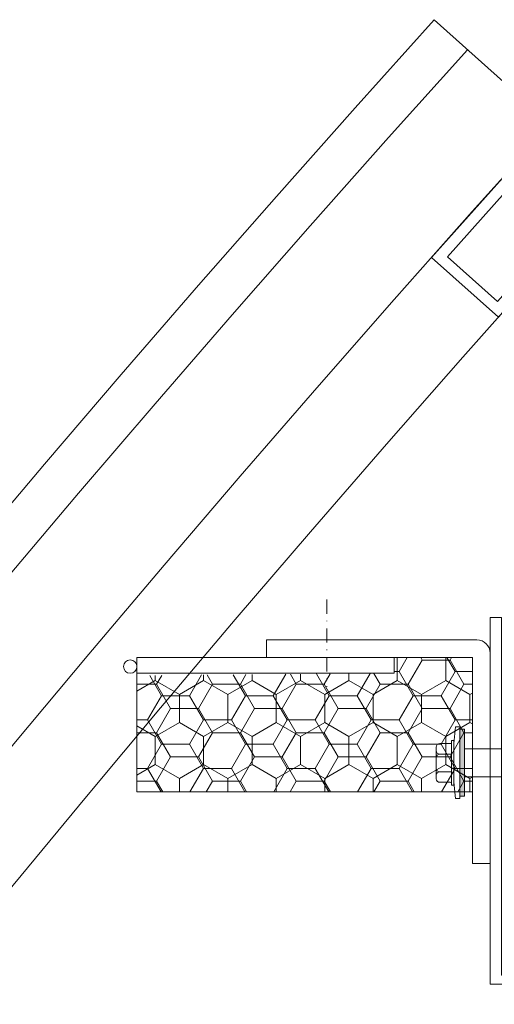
# Model space of a CAD drawing. Header units: millimetres. Extents: x -385852 to 693036, y -525006 to 444206.
# Tile 99 of 156: x 204442 to 204548, y 57036 to 57256. Entities that reach past the tile are written whole.
import ezdxf

# ---------------------------------------------------------------- set-up
doc = ezdxf.new("R2010")
doc.units = ezdxf.units.MM
doc.linetypes.add('DASHDOT', pattern=[25.4, 12.7, -6.35, 0, -6.35])
for name, color, linetype, lineweight in [('A99_N_kce-pohl', 7, 'Continuous', 9), ('A99_N_kce-rez-sil', 6, 'Continuous', 18), ('A99_N_kce-rez-ten', 4, 'Continuous', 20), ('A99_N_kce-rez-ten @ 200 VP1', 4, 'Continuous', 20), ('A99_N_kce-rez-ten @ 200 VP10', 4, 'Continuous', 20), ('A99_N_kce-rez-ten @ 200 VP11', 4, 'Continuous', 20), ('A99_N_kce-rez-ten @ 200 VP12', 4, 'Continuous', 20), ('A99_N_kce-rez-ten @ 200 VP13', 4, 'Continuous', 20), ('A99_N_kce-rez-ten @ 200 VP14', 4, 'Continuous', 20), ('A99_N_kce-rez-ten @ 200 VP15', 4, 'Continuous', 20), ('A99_N_kce-rez-ten @ 200 VP16', 4, 'Continuous', 20), ('A99_N_kce-rez-ten @ 200 VP17', 4, 'Continuous', 20), ('A99_N_kce-rez-ten @ 200 VP18', 4, 'Continuous', 20), ('A99_N_kce-rez-ten @ 200 VP19', 4, 'Continuous', 20), ('A99_N_kce-rez-ten @ 200 VP2', 4, 'Continuous', 20), ('A99_N_kce-rez-ten @ 200 VP20', 4, 'Continuous', 20), ('A99_N_kce-rez-ten @ 200 VP21', 4, 'Continuous', 20), ('A99_N_kce-rez-ten @ 200 VP22', 4, 'Continuous', 20), ('A99_N_kce-rez-ten @ 200 VP23', 4, 'Continuous', 20), ('A99_N_kce-rez-ten @ 200 VP24', 4, 'Continuous', 20), ('A99_N_kce-rez-ten @ 200 VP25', 4, 'Continuous', 20), ('A99_N_kce-rez-ten @ 200 VP26', 4, 'Continuous', 20), ('A99_N_kce-rez-ten @ 200 VP27', 4, 'Continuous', 20), ('A99_N_kce-rez-ten @ 200 VP28', 4, 'Continuous', 20), ('A99_N_kce-rez-ten @ 200 VP29', 4, 'Continuous', 20), ('A99_N_kce-rez-ten @ 200 VP3', 4, 'Continuous', 20), ('A99_N_kce-rez-ten @ 200 VP30', 4, 'Continuous', 20), ('A99_N_kce-rez-ten @ 200 VP31', 4, 'Continuous', 20), ('A99_N_kce-rez-ten @ 200 VP32', 4, 'Continuous', 20), ('A99_N_kce-rez-ten @ 200 VP33', 4, 'Continuous', 20), ('A99_N_kce-rez-ten @ 200 VP34', 4, 'Continuous', 20), ('A99_N_kce-rez-ten @ 200 VP35', 4, 'Continuous', 20), ('A99_N_kce-rez-ten @ 200 VP36', 4, 'Continuous', 20), ('A99_N_kce-rez-ten @ 200 VP4', 4, 'Continuous', 20), ('A99_N_kce-rez-ten @ 200 VP5', 4, 'Continuous', 20), ('A99_N_kce-rez-ten @ 200 VP7', 4, 'Continuous', 20), ('A99_N_kce-rez-ten @ 200 VPModel', 4, 'Continuous', 20)]:
    doc.layers.add(name, color=color, linetype=linetype, lineweight=lineweight)
pattern_1 = [(90, (-120.5, -999013.5), (-5.41265875, 9.375), [6.25, -12.5]), (210, (-120.5, -999013.5), (-5.412658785, -9.37499998), [6.25, -12.5]), (150, (-120.5, -999013.5), (-10.825317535, 2e-08), [-12.5, 6.25])]
pattern_2 = [(180, (999013.5, -120.5), (-9.375, -5.41265875), [6.25, -12.5]), (300, (999013.5, -120.5), (9.37499998, -5.412658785), [6.25, -12.5]), (240, (999013.5, -120.5), (-2e-08, -10.825317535), [-12.5, 6.25])]
pattern_3 = [(9e-15, (-999013.5, 120.5), (9.375, 5.41265875), [6.25, -12.5]), (120, (-999013.5, 120.5), (-9.37499998, 5.412658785), [6.25, -12.5]), (60, (-999013.5, 120.5), (2e-08, 10.825317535), [-12.5, 6.25])]

# ---------------------------------------------------------------- blocks, each defined once
blk = doc.blocks.new('*U2894')
at = {"layer": 'A99_N_kce-rez-ten @ 200 VP1', "linetype": 'Continuous', "lineweight": 0}
h = blk.add_hatch(dxfattribs=at)
h.set_pattern_fill('HONEY', color=1, scale=0.25, style=2)
h.set_pattern_definition(pattern_1)
h.paths.add_polyline_path([(204543.5, 57113.5), (204543.5, 57083.5), (204468.5, 57083.5), (204468.5, 57109.5), (204526, 57110), (204526, 57113.5)])
at = {"layer": 'A99_N_kce-rez-ten @ 200 VP10', "linetype": 'Continuous', "lineweight": 0}
h = blk.add_hatch(dxfattribs=at)
h.set_pattern_fill('HONEY', color=1, scale=0.25, style=2)
h.set_pattern_definition(pattern_3)
h.paths.add_polyline_path([(204543.5, 57113.5), (204543.5, 57083.5), (204468.5, 57083.5), (204468.5, 57109.5), (204526, 57110), (204526, 57113.5)])
at = {"layer": 'A99_N_kce-rez-ten @ 200 VP11', "linetype": 'Continuous', "lineweight": 0}
h = blk.add_hatch(dxfattribs=at)
h.set_pattern_fill('HONEY', color=1, scale=0.25, style=2)
h.set_pattern_definition(pattern_1)
h.paths.add_polyline_path([(204543.5, 57113.5), (204543.5, 57083.5), (204468.5, 57083.5), (204468.5, 57109.5), (204526, 57110), (204526, 57113.5)])
at = {"layer": 'A99_N_kce-rez-ten @ 200 VP12', "linetype": 'Continuous', "lineweight": 0}
h = blk.add_hatch(dxfattribs=at)
h.set_pattern_fill('HONEY', color=1, scale=0.25, style=2)
h.set_pattern_definition(pattern_1)
h.paths.add_polyline_path([(204543.5, 57113.5), (204543.5, 57083.5), (204468.5, 57083.5), (204468.5, 57109.5), (204526, 57110), (204526, 57113.5)])
at = {"layer": 'A99_N_kce-rez-ten @ 200 VP13', "linetype": 'Continuous', "lineweight": 0}
h = blk.add_hatch(dxfattribs=at)
h.set_pattern_fill('HONEY', color=1, scale=0.25, style=2)
h.set_pattern_definition(pattern_1)
h.paths.add_polyline_path([(204543.5, 57113.5), (204543.5, 57083.5), (204468.5, 57083.5), (204468.5, 57109.5), (204526, 57110), (204526, 57113.5)])
at = {"layer": 'A99_N_kce-rez-ten @ 200 VP14', "linetype": 'Continuous', "lineweight": 0}
h = blk.add_hatch(dxfattribs=at)
h.set_pattern_fill('HONEY', color=1, scale=0.25, style=2)
h.set_pattern_definition(pattern_2)
h.paths.add_polyline_path([(204543.5, 57113.5), (204543.5, 57083.5), (204468.5, 57083.5), (204468.5, 57109.5), (204526, 57110), (204526, 57113.5)])
at = {"layer": 'A99_N_kce-rez-ten @ 200 VP15', "linetype": 'Continuous', "lineweight": 0}
h = blk.add_hatch(dxfattribs=at)
h.set_pattern_fill('HONEY', color=1, scale=0.25, style=2)
h.set_pattern_definition(pattern_1)
h.paths.add_polyline_path([(204543.5, 57113.5), (204543.5, 57083.5), (204468.5, 57083.5), (204468.5, 57109.5), (204526, 57110), (204526, 57113.5)])
at = {"layer": 'A99_N_kce-rez-ten @ 200 VP16', "linetype": 'Continuous', "lineweight": 0}
h = blk.add_hatch(dxfattribs=at)
h.set_pattern_fill('HONEY', color=1, scale=0.25, style=2)
h.set_pattern_definition(pattern_3)
h.paths.add_polyline_path([(204543.5, 57113.5), (204543.5, 57083.5), (204468.5, 57083.5), (204468.5, 57109.5), (204526, 57110), (204526, 57113.5)])
at = {"layer": 'A99_N_kce-rez-ten @ 200 VP17', "linetype": 'Continuous', "lineweight": 0}
h = blk.add_hatch(dxfattribs=at)
h.set_pattern_fill('HONEY', color=1, scale=0.25, style=2)
h.set_pattern_definition(pattern_1)
h.paths.add_polyline_path([(204543.5, 57113.5), (204543.5, 57083.5), (204468.5, 57083.5), (204468.5, 57109.5), (204526, 57110), (204526, 57113.5)])
at = {"layer": 'A99_N_kce-rez-ten @ 200 VP18', "linetype": 'Continuous', "lineweight": 0}
h = blk.add_hatch(dxfattribs=at)
h.set_pattern_fill('HONEY', color=1, scale=0.25, style=2)
h.set_pattern_definition(pattern_1)
h.paths.add_polyline_path([(204543.5, 57113.5), (204543.5, 57083.5), (204468.5, 57083.5), (204468.5, 57109.5), (204526, 57110), (204526, 57113.5)])
at = {"layer": 'A99_N_kce-rez-ten @ 200 VP19', "linetype": 'Continuous', "lineweight": 0}
h = blk.add_hatch(dxfattribs=at)
h.set_pattern_fill('HONEY', color=1, scale=0.25, style=2)
h.set_pattern_definition(pattern_1)
h.paths.add_polyline_path([(204543.5, 57113.5), (204543.5, 57083.5), (204468.5, 57083.5), (204468.5, 57109.5), (204526, 57110), (204526, 57113.5)])
at = {"layer": 'A99_N_kce-rez-ten @ 200 VP2', "linetype": 'Continuous', "lineweight": 0}
h = blk.add_hatch(dxfattribs=at)
h.set_pattern_fill('HONEY', color=1, scale=0.25, style=2)
h.set_pattern_definition(pattern_1)
h.paths.add_polyline_path([(204543.5, 57113.5), (204543.5, 57083.5), (204468.5, 57083.5), (204468.5, 57109.5), (204526, 57110), (204526, 57113.5)])
at = {"layer": 'A99_N_kce-rez-ten @ 200 VP20', "linetype": 'Continuous', "lineweight": 0}
h = blk.add_hatch(dxfattribs=at)
h.set_pattern_fill('HONEY', color=1, scale=0.25, style=2)
h.set_pattern_definition(pattern_1)
h.paths.add_polyline_path([(204543.5, 57113.5), (204543.5, 57083.5), (204468.5, 57083.5), (204468.5, 57109.5), (204526, 57110), (204526, 57113.5)])
at = {"layer": 'A99_N_kce-rez-ten @ 200 VP21', "linetype": 'Continuous', "lineweight": 0}
h = blk.add_hatch(dxfattribs=at)
h.set_pattern_fill('HONEY', color=1, scale=0.25, style=2)
h.set_pattern_definition(pattern_1)
h.paths.add_polyline_path([(204543.5, 57113.5), (204543.5, 57083.5), (204468.5, 57083.5), (204468.5, 57109.5), (204526, 57110), (204526, 57113.5)])
at = {"layer": 'A99_N_kce-rez-ten @ 200 VP22', "linetype": 'Continuous', "lineweight": 0}
h = blk.add_hatch(dxfattribs=at)
h.set_pattern_fill('HONEY', color=1, scale=0.25, style=2)
h.set_pattern_definition(pattern_1)
h.paths.add_polyline_path([(204543.5, 57113.5), (204543.5, 57083.5), (204468.5, 57083.5), (204468.5, 57109.5), (204526, 57110), (204526, 57113.5)])
at = {"layer": 'A99_N_kce-rez-ten @ 200 VP23', "linetype": 'Continuous', "lineweight": 0}
h = blk.add_hatch(dxfattribs=at)
h.set_pattern_fill('HONEY', color=1, scale=0.25, style=2)
h.set_pattern_definition(pattern_1)
h.paths.add_polyline_path([(204543.5, 57113.5), (204543.5, 57083.5), (204468.5, 57083.5), (204468.5, 57109.5), (204526, 57110), (204526, 57113.5)])
at = {"layer": 'A99_N_kce-rez-ten @ 200 VP24', "linetype": 'Continuous', "lineweight": 0}
h = blk.add_hatch(dxfattribs=at)
h.set_pattern_fill('HONEY', color=1, scale=0.25, style=2)
h.set_pattern_definition(pattern_1)
h.paths.add_polyline_path([(204543.5, 57113.5), (204543.5, 57083.5), (204468.5, 57083.5), (204468.5, 57109.5), (204526, 57110), (204526, 57113.5)])
at = {"layer": 'A99_N_kce-rez-ten @ 200 VP25', "linetype": 'Continuous', "lineweight": 0}
h = blk.add_hatch(dxfattribs=at)
h.set_pattern_fill('HONEY', color=1, scale=0.25, style=2)
h.set_pattern_definition(pattern_1)
h.paths.add_polyline_path([(204543.5, 57113.5), (204543.5, 57083.5), (204468.5, 57083.5), (204468.5, 57109.5), (204526, 57110), (204526, 57113.5)])
at = {"layer": 'A99_N_kce-rez-ten @ 200 VP26', "linetype": 'Continuous', "lineweight": 0}
h = blk.add_hatch(dxfattribs=at)
h.set_pattern_fill('HONEY', color=1, scale=0.25, style=2)
h.set_pattern_definition(pattern_1)
h.paths.add_polyline_path([(204543.5, 57113.5), (204543.5, 57083.5), (204468.5, 57083.5), (204468.5, 57109.5), (204526, 57110), (204526, 57113.5)])
at = {"layer": 'A99_N_kce-rez-ten @ 200 VP27', "linetype": 'Continuous', "lineweight": 0}
h = blk.add_hatch(dxfattribs=at)
h.set_pattern_fill('HONEY', color=1, scale=0.25, style=2)
h.set_pattern_definition(pattern_1)
h.paths.add_polyline_path([(204543.5, 57113.5), (204543.5, 57083.5), (204468.5, 57083.5), (204468.5, 57109.5), (204526, 57110), (204526, 57113.5)])
at = {"layer": 'A99_N_kce-rez-ten @ 200 VP28', "linetype": 'Continuous', "lineweight": 0}
h = blk.add_hatch(dxfattribs=at)
h.set_pattern_fill('HONEY', color=1, scale=0.25, style=2)
h.set_pattern_definition(pattern_1)
h.paths.add_polyline_path([(204543.5, 57113.5), (204543.5, 57083.5), (204468.5, 57083.5), (204468.5, 57109.5), (204526, 57110), (204526, 57113.5)])
at = {"layer": 'A99_N_kce-rez-ten @ 200 VP29', "linetype": 'Continuous', "lineweight": 0}
h = blk.add_hatch(dxfattribs=at)
h.set_pattern_fill('HONEY', color=1, scale=0.25, style=2)
h.set_pattern_definition(pattern_1)
h.paths.add_polyline_path([(204543.5, 57113.5), (204543.5, 57083.5), (204468.5, 57083.5), (204468.5, 57109.5), (204526, 57110), (204526, 57113.5)])
at = {"layer": 'A99_N_kce-rez-ten @ 200 VP3', "linetype": 'Continuous', "lineweight": 0}
h = blk.add_hatch(dxfattribs=at)
h.set_pattern_fill('HONEY', color=1, scale=0.25, style=2)
h.set_pattern_definition(pattern_1)
h.paths.add_polyline_path([(204543.5, 57113.5), (204543.5, 57083.5), (204468.5, 57083.5), (204468.5, 57109.5), (204526, 57110), (204526, 57113.5)])
at = {"layer": 'A99_N_kce-rez-ten @ 200 VP30', "linetype": 'Continuous', "lineweight": 0}
h = blk.add_hatch(dxfattribs=at)
h.set_pattern_fill('HONEY', color=1, scale=0.25, style=2)
h.set_pattern_definition(pattern_1)
h.paths.add_polyline_path([(204543.5, 57113.5), (204543.5, 57083.5), (204468.5, 57083.5), (204468.5, 57109.5), (204526, 57110), (204526, 57113.5)])
at = {"layer": 'A99_N_kce-rez-ten @ 200 VP31', "linetype": 'Continuous', "lineweight": 0}
h = blk.add_hatch(dxfattribs=at)
h.set_pattern_fill('HONEY', color=1, scale=0.25, style=2)
h.set_pattern_definition(pattern_1)
h.paths.add_polyline_path([(204543.5, 57113.5), (204543.5, 57083.5), (204468.5, 57083.5), (204468.5, 57109.5), (204526, 57110), (204526, 57113.5)])
at = {"layer": 'A99_N_kce-rez-ten @ 200 VP32', "linetype": 'Continuous', "lineweight": 0}
h = blk.add_hatch(dxfattribs=at)
h.set_pattern_fill('HONEY', color=1, scale=0.25, style=2)
h.set_pattern_definition(pattern_1)
h.paths.add_polyline_path([(204543.5, 57113.5), (204543.5, 57083.5), (204468.5, 57083.5), (204468.5, 57109.5), (204526, 57110), (204526, 57113.5)])
at = {"layer": 'A99_N_kce-rez-ten @ 200 VP33', "linetype": 'Continuous', "lineweight": 0}
h = blk.add_hatch(dxfattribs=at)
h.set_pattern_fill('HONEY', color=1, scale=0.25, style=2)
h.set_pattern_definition(pattern_1)
h.paths.add_polyline_path([(204543.5, 57113.5), (204543.5, 57083.5), (204468.5, 57083.5), (204468.5, 57109.5), (204526, 57110), (204526, 57113.5)])
at = {"layer": 'A99_N_kce-rez-ten @ 200 VP34', "linetype": 'Continuous', "lineweight": 0}
h = blk.add_hatch(dxfattribs=at)
h.set_pattern_fill('HONEY', color=1, scale=0.25, style=2)
h.set_pattern_definition(pattern_1)
h.paths.add_polyline_path([(204543.5, 57113.5), (204543.5, 57083.5), (204468.5, 57083.5), (204468.5, 57109.5), (204526, 57110), (204526, 57113.5)])
at = {"layer": 'A99_N_kce-rez-ten @ 200 VP35', "linetype": 'Continuous', "lineweight": 0}
h = blk.add_hatch(dxfattribs=at)
h.set_pattern_fill('HONEY', color=1, scale=0.25, style=2)
h.set_pattern_definition(pattern_1)
h.paths.add_polyline_path([(204543.5, 57113.5), (204543.5, 57083.5), (204468.5, 57083.5), (204468.5, 57109.5), (204526, 57110), (204526, 57113.5)])
at = {"layer": 'A99_N_kce-rez-ten @ 200 VP36', "linetype": 'Continuous', "lineweight": 0}
h = blk.add_hatch(dxfattribs=at)
h.set_pattern_fill('HONEY', color=1, scale=0.25, style=2)
h.set_pattern_definition(pattern_1)
h.paths.add_polyline_path([(204543.5, 57113.5), (204543.5, 57083.5), (204468.5, 57083.5), (204468.5, 57109.5), (204526, 57110), (204526, 57113.5)])
at = {"layer": 'A99_N_kce-rez-ten @ 200 VP4', "linetype": 'Continuous', "lineweight": 0}
h = blk.add_hatch(dxfattribs=at)
h.set_pattern_fill('HONEY', color=1, scale=0.25, style=2)
h.set_pattern_definition(pattern_2)
h.paths.add_polyline_path([(204543.5, 57113.5), (204543.5, 57083.5), (204468.5, 57083.5), (204468.5, 57109.5), (204526, 57110), (204526, 57113.5)])
at = {"layer": 'A99_N_kce-rez-ten @ 200 VP5', "linetype": 'Continuous', "lineweight": 0}
h = blk.add_hatch(dxfattribs=at)
h.set_pattern_fill('HONEY', color=1, scale=0.25, style=2)
h.set_pattern_definition(pattern_3)
h.paths.add_polyline_path([(204543.5, 57113.5), (204543.5, 57083.5), (204468.5, 57083.5), (204468.5, 57109.5), (204526, 57110), (204526, 57113.5)])
at = {"layer": 'A99_N_kce-rez-ten @ 200 VP7', "linetype": 'Continuous', "lineweight": 0}
h = blk.add_hatch(dxfattribs=at)
h.set_pattern_fill('HONEY', color=1, scale=0.25, style=2)
h.set_pattern_definition(pattern_1)
h.paths.add_polyline_path([(204543.5, 57113.5), (204543.5, 57083.5), (204468.5, 57083.5), (204468.5, 57109.5), (204526, 57110), (204526, 57113.5)])
at = {"layer": 'A99_N_kce-rez-ten @ 200 VPModel', "linetype": 'Continuous', "lineweight": 0}
h = blk.add_hatch(dxfattribs=at)
h.set_pattern_fill('HONEY', color=1, scale=0.25, style=2)
h.set_pattern_definition(pattern_1)
h.paths.add_polyline_path([(204543.5, 57113.5), (204543.5, 57083.5), (204468.5, 57083.5), (204468.5, 57109.5), (204526, 57110), (204526, 57113.5)])

msp = doc.modelspace()

# ---------------------------------------------------------------- hatches: boundary and pattern name
at = {"layer": 'A99_N_kce-rez-ten', "lineweight": 0}
msp.add_hatch(color=1, dxfattribs=at).paths.add_polyline_path([(204540.7163, 57082.5001), (204540.7163, 57097.5), (204541.7163, 57097.5), (204541.7163, 57082.5001)])

# ---------------------------------------------------------------- linework, layer by layer
at = {"layer": 'A99_N_kce-pohl', "linetype": 'Continuous'}
msp.add_lwpolyline([(204561.0471, 57232.7749), (204534.94, 57256.0871)], dxfattribs=at)
for points in [[(204549.3233, 57189.6174), (204575.9654, 57219.4536), (204561.0473, 57232.7747), (204534.4052, 57202.9385)], [(204549.1237, 57193.1473), (204572.4355, 57219.254), (204561.247, 57229.2448), (204537.9351, 57203.1381)]]:
    msp.add_lwpolyline(points, close=True, dxfattribs=at)
for radius, start, end in [(4410, 137.9079084, 222.0920916), (4355, 137.9045093, 221.5692356)]:
    msp.add_arc((207807.5, 54300), radius, start, end, dxfattribs=at)
at = {"layer": 'A99_N_kce-rez-sil', "color": 1, "linetype": 'Continuous', "lineweight": 9}
for radius, start, end in [(4400, 137.9079084, 222.0920916), (4375, 137.9060286, 222.0939714)]:
    msp.add_arc((207807.5, 54300), radius, start, end, dxfattribs=at)
at = {"layer": 'A99_N_kce-rez-ten', "color": 1, "lineweight": 0}
for p, q in [((204539.7163, 57098.0001), (204539.3551, 57094.2875)), ((204540.7163, 57098.0001), (204539.7163, 57098.0001)), ((204540.7163, 57098.0001), (204539.7163, 57098.0001)), ((204540.7163, 57098.0001), (204540.7163, 57082.0001)), ((204541.7171, 57097.5), (204540.7163, 57097.5001)), ((204540.7163, 57082.5001), (204540.7163, 57097.5)), ((204540.7163, 57097.5), (204541.7163, 57097.5)), ((204541.7163, 57097.5), (204541.7163, 57082.5001)), ((204535.4183, 57086.415), (204535.4187, 57093.5004)), ((204538.563, 57094.2875), (204536.206, 57094.2877)), ((204538.8546, 57084.9575), (204538.8551, 57094.9575)), ((204539.3551, 57094.9575), (204538.8551, 57094.9575)), ((204539.3546, 57084.9575), (204539.3551, 57094.9575)), ((204539.3546, 57085.6275), (204539.3551, 57094.2875)), ((204580, 57093.15), (204541.7163, 57093.15)), ((204538.5629, 57091.9257), (204536.2059, 57091.9259)), ((204538.4865, 57087.9894), (204536.2056, 57087.9895)), ((204538.5628, 57087.9894), (204536.2056, 57087.9895)), ((204580, 57086.85), (204541.7163, 57086.85)), ((204538.5626, 57085.6276), (204536.2055, 57085.6277)), ((204539.3546, 57084.9575), (204538.8546, 57084.9575)), ((204539.3546, 57085.6275), (204539.7163, 57082.0001)), ((204540.7163, 57082.0001), (204539.7163, 57082.0001)), ((204540.7163, 57082.0001), (204539.7163, 57082.0001)), ((204541.7163, 57082.5001), (204540.7163, 57082.5001))]:
    msp.add_line(p, q, dxfattribs=at)
at = {"layer": 'A99_N_kce-rez-ten', "color": 1, "linetype": 'DASHDOT', "lineweight": 0, "ltscale": 0.25}
msp.add_lwpolyline([(204511, 57126.5), (204511, 57107)], dxfattribs=at)
at = {"layer": 'A99_N_kce-rez-ten', "color": 1, "linetype": 'Continuous', "lineweight": 0}
for points in [[(204547.5, 57117.5), (204547.5, 57122.5), (204550, 57122.5), (204550, 57042.5), (204560, 57042.5), (204560, 57040.5), (204547.5, 57040.5), (204547.5, 57117.5)], [(204543.5, 57113.5), (204543.5, 57083.5), (204468.5, 57083.5), (204468.5, 57113.5)], [(204526, 57113.5), (204526, 57110), (204468.5, 57110), (204468.5, 57113.5)]]:
    msp.add_lwpolyline(points, close=True, dxfattribs=at)
msp.add_lwpolyline([(204547.5, 57068.993), (204547.5, 57114.5, 0.41421356), (204544.5, 57117.5), (204497.5, 57117.5)], format="xyb", dxfattribs=at)
msp.add_lwpolyline([(204497.5, 57117.5), (204497.5, 57113.5), (204543.5, 57113.5), (204543.5, 57067.5), (204547.5, 57067.5)], dxfattribs=at)
msp.add_circle((204467, 57111.5), 1.5, dxfattribs=at)
at = {"layer": 'A99_N_kce-rez-ten', "color": 1, "lineweight": 0}
for centre, start, end in [((204536.2059, 57093.5004), 89.996683, 179.996683), ((204536.2058, 57091.1386), 89.996683, 179.996683), ((204536.2059, 57092.7131), 179.996683, 269.996683), ((204536.2057, 57088.7768), 179.996683, 269.996683), ((204536.2056, 57087.2022), 89.996683, 179.996683), ((204536.2055, 57086.415), 179.996683, 269.996683)]:
    msp.add_arc(centre, 0.7873, start, end, dxfattribs=at)
for centre, start_param, end_param in [((204538.5631, 57095.0795), 0.93614471, 1.31374068), ((204538.563, 57092.7177), 0.93614471, 1.31374068), ((204538.5629, 57091.1337), 3.70014138, 4.07773736), ((204538.5628, 57088.7814), 0.93614471, 1.31374068), ((204538.5627, 57087.1974), 3.70014138, 4.07773736), ((204538.5626, 57084.8356), 3.70014138, 4.07773736)]:
    msp.add_ellipse(centre, major_axis=(-0.6378, -0.4695), ratio=1, start_param=start_param, end_param=end_param, dxfattribs=at)

# ---------------------------------------------------------------- block references
at = {"layer": 'A99_N_kce-rez-ten', "color": 1, "linetype": 'Continuous', "lineweight": 5}
msp.add_blockref('*U2894', (0, 0), dxfattribs=at)

doc.saveas('drawing.dxf')
